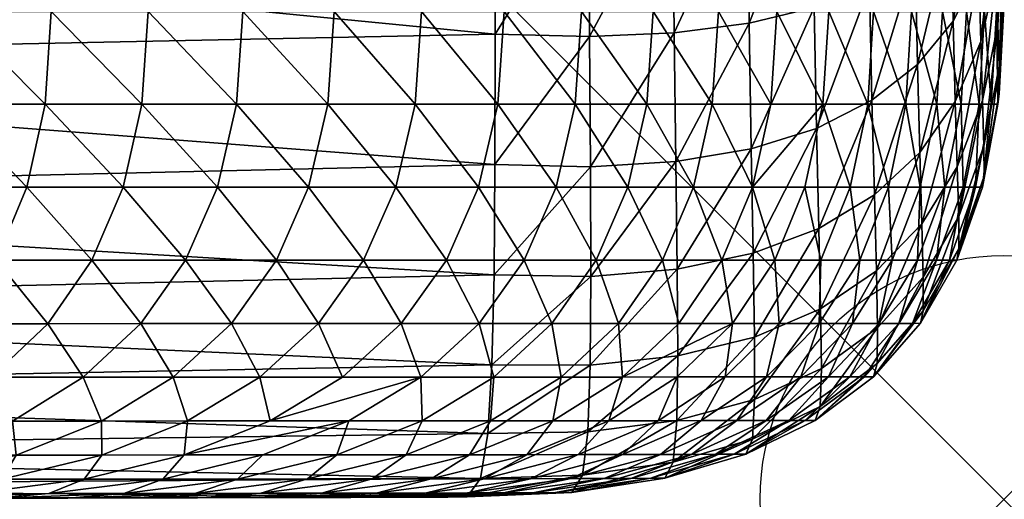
# Model space of a CAD drawing. Header units: inches. Extents: x 0 to 26.6, y -25.5 to 0.
# Tile 44 of 68: x 24.6 to 26.6, y -25.5 to -24.5. Entities that reach past the tile are written whole.
import ezdxf

# ---------------------------------------------------------------- set-up
doc = ezdxf.new("R2010")
doc.units = ezdxf.units.IN
doc.header["$LTSCALE"] = 0.03937
doc.header["$MEASUREMENT"] = 0
doc.header["$PDMODE"] = 35
doc.header["$PDSIZE"] = 1
doc.layers.add('A-FURN-3-NODE', color=7, linetype='Continuous')
doc.layers.add('A-FURN-3-ST-AR', color=152, linetype='Continuous')

msp = doc.modelspace()

# ---------------------------------------------------------------- linework, layer by layer
at = {"layer": 'A-FURN-3-NODE'}
msp.add_point((26.5727, -25.5), dxfattribs=at)

# ---------------------------------------------------------------- meshes
at = {"layer": 'A-FURN-3-ST-AR'}
mesh = msp.add_polyface(dxfattribs=at)
corners = [(22.7788, -23.9049, 19.4003), (22.7823, -24.2787, 19.2757), (25.5282, -24.2356, 19.2943), (25.5272, -23.8788, 19.4069), (26.567, -24.1601, 18.1849), (26.5543, -24.2957, 18.317), (26.5573, -24.4208, 18.1644), (26.5691, -24.2619, 18.0604), (26.5651, -24.0372, 18.2855), (26.5516, -24.1441, 18.4408), (26.518, -24.2385, 18.5807), (26.5215, -24.4156, 18.4365), (26.5632, -23.8747, 18.373), (26.549, -23.951, 18.5447), (26.5148, -24.0184, 18.6987), (26.4606, -24.0769, 18.835), (26.4644, -24.3205, 18.7049), (26.3865, -24.1264, 18.9537), (26.3907, -24.3901, 18.8136), (26.2927, -24.1669, 19.0547), (26.2971, -24.4472, 18.9068), (26.5615, -23.6544, 18.4464), (26.5468, -23.7018, 18.6277), (26.5121, -23.7436, 18.7901), (26.4575, -23.7798, 18.9335), (26.3832, -23.8105, 19.058), (26.2891, -23.8358, 19.1635), (25.7184, -23.8812, 19.3961), (25.7169, -23.4732, 19.4661), (25.8901, -23.8782, 19.3664), (25.8881, -23.4712, 19.4366), (26.0425, -23.8696, 19.3177), (26.0402, -23.4667, 19.3876), (26.1755, -23.8554, 19.2501), (26.1732, -23.4597, 19.319), (26.2868, -23.4502, 19.2309), (25.7205, -24.2397, 19.2818), (25.893, -24.2349, 19.2515), (26.0459, -24.2212, 19.2036), (26.1791, -24.1985, 19.138), (25.8965, -24.5439, 19.0929), (26.05, -24.5241, 19.0464), (26.1835, -24.4919, 18.9844), (26.5732, -24.4274, 17.6668), (26.5597, -22.9541, 18.519)]
mesh.append_faces([[corners[k] for k in face] for face in [(8, 7, 43), (44, 8, 43)]], dxfattribs={"vtx0": -1, "vtx1": -1, "vtx2": -1})
mesh.append_faces([[corners[k] for k in face] for face in [(0, 1, 2), (2, 3, 0), (4, 5, 6), (6, 7, 4), (8, 9, 5), (5, 4, 8), (9, 10, 11), (11, 5, 9), (12, 13, 9), (9, 8, 12), (13, 14, 10), (10, 9, 13), (14, 15, 16), (16, 10, 14), (15, 17, 18), (18, 16, 15), (17, 19, 20), (20, 18, 17), (21, 22, 13), (13, 12, 21), (22, 23, 14), (14, 13, 22), (23, 24, 15), (15, 14, 23), (24, 25, 17), (17, 15, 24), (25, 26, 19), (19, 17, 25), (3, 27, 28), (27, 29, 30), (29, 31, 32), (31, 33, 34), (33, 26, 35), (2, 36, 27), (27, 3, 2), (36, 37, 29), (29, 27, 36), (37, 38, 31), (31, 29, 37), (38, 39, 33), (33, 31, 38), (39, 19, 26), (26, 33, 39), (38, 37, 40), (39, 38, 41), (19, 39, 42), (21, 12, 8), (8, 4, 7)]], dxfattribs={"vtx2": -1})
mesh = msp.add_polyface(dxfattribs=at)
corners = [(26.5736, -24.4795, 17.3714), (26.5633, -24.6685, 17.3938), (26.5602, -24.6899, 17.0092), (26.5706, -24.5, 17.0073), (26.5732, -24.4274, 17.6668), (26.5627, -24.6119, 17.7134), (26.5713, -24.3519, 17.8934), (26.5602, -24.5269, 17.9678), (26.5288, -24.6824, 18.0369), (26.5316, -24.7762, 17.7581), (26.5691, -24.2619, 18.0604), (26.5573, -24.4208, 18.1644), (26.5252, -24.5616, 18.2593), (26.5543, -24.2957, 18.317), (26.5215, -24.4156, 18.4365), (26.4685, -24.52, 18.5435), (26.4728, -24.6844, 18.3453), (26.3954, -24.6087, 18.6379), (26.4001, -24.7892, 18.4222), (26.518, -24.2385, 18.5807), (26.4644, -24.3205, 18.7049), (26.3907, -24.3901, 18.8136), (26.2971, -24.4472, 18.9068), (26.302, -24.6819, 18.7197), (25.8965, -24.5439, 19.0929), (26.05, -24.5241, 19.0464), (26.0459, -24.2212, 19.2036), (26.1835, -24.4919, 18.9844), (26.1791, -24.1985, 19.138), (26.2927, -24.1669, 19.0547), (25.9, -24.8077, 18.8898), (26.0544, -24.7813, 18.8457), (26.1884, -24.7394, 18.789), (26.5469, -24.69, 16.4284), (26.5575, -24.5, 16.4266), (26.5222, -24.69, 15.8472), (26.5331, -24.5, 15.8456), (26.4852, -24.69, 15.2657), (26.4963, -24.5, 15.2641), (26.4351, -24.69, 14.6837), (26.4465, -24.5, 14.6822), (26.3713, -24.69, 14.101), (26.383, -24.5, 14.0996), (26.2935, -24.69, 13.5177), (26.3054, -24.5, 13.5164), (26.2013, -24.69, 12.9337), (26.2135, -24.5, 12.9325), (26.0949, -24.69, 12.349), (26.1073, -24.5, 12.3478), (25.9744, -24.69, 11.7635), (25.9871, -24.5, 11.7624)]
mesh.append_faces([[corners[k] for k in face] for face in [(0, 1, 2), (2, 3, 0), (4, 5, 1), (1, 0, 4), (6, 7, 5), (5, 4, 6), (7, 8, 9), (9, 5, 7), (10, 11, 7), (7, 6, 10), (11, 12, 8), (8, 7, 11), (13, 14, 12), (12, 11, 13), (14, 15, 16), (16, 12, 14), (15, 17, 18), (19, 20, 15), (15, 14, 19), (20, 21, 17), (17, 15, 20), (21, 22, 23), (23, 17, 21), (24, 25, 26), (25, 27, 28), (27, 22, 29), (25, 24, 30), (27, 25, 31), (32, 23, 22), (22, 27, 32), (10, 6, 4), (4, 0, 3), (2, 33, 34), (34, 3, 2), (33, 35, 36), (36, 34, 33), (35, 37, 38), (38, 36, 35), (37, 39, 40), (40, 38, 37), (39, 41, 42), (42, 40, 39), (41, 43, 44), (44, 42, 41), (43, 45, 46), (46, 44, 43), (45, 47, 48), (48, 46, 45), (47, 49, 50), (50, 48, 47)]], dxfattribs={"vtx2": -1})
mesh = msp.add_polyface(dxfattribs=at)
corners = [(22.7823, -24.2787, 19.2757), (22.7872, -24.6027, 19.1012), (25.529, -24.5461, 19.1391), (25.5282, -24.2356, 19.2943), (25.5289, -24.8135, 18.9403), (22.8047, -24.5, 4.9621), (23.0098, -24.5, 4.9588), (23.0077, -24.685, 4.9721), (22.807, -24.69, 4.972), (23.1999, -24.5, 4.9758), (23.195, -24.6779, 4.9904), (23.3755, -24.5, 5.0139), (23.3695, -24.6689, 5.0276), (23.537, -24.5, 5.0733), (23.5313, -24.6578, 5.084), (23.6847, -24.5, 5.1544), (23.6807, -24.6448, 5.1598), (24.214, -24.5, 5.8831), (24.2023, -24.69, 5.8838), (24.124, -24.685, 5.7004), (24.1374, -24.5, 5.6946), (24.0322, -24.6779, 5.5362), (24.0456, -24.5, 5.5274), (23.9274, -24.6689, 5.3913), (23.9392, -24.5, 5.3815), (23.8102, -24.6578, 5.2658), (23.8188, -24.5, 5.2571), (25.8533, -24.5, 11.1763), (25.9871, -24.5, 11.7624), (25.9744, -24.69, 11.7635), (25.8405, -24.69, 11.1772), (25.7229, -24.5512, 19.1238), (25.7205, -24.2397, 19.2818), (25.8965, -24.5439, 19.0929), (25.893, -24.2349, 19.2515), (25.7249, -24.8184, 18.9213), (24.4168, -24.5, 6.4709), (24.4047, -24.69, 6.4716), (24.6187, -24.5, 7.0593), (24.6061, -24.69, 7.06), (24.8175, -24.5, 7.648), (24.8047, -24.69, 7.6487), (25.0116, -24.5, 8.2368), (24.9986, -24.69, 8.2375), (25.199, -24.5, 8.8255), (25.1859, -24.69, 8.8262), (25.3783, -24.5, 9.4139), (25.3652, -24.69, 9.4147), (25.5479, -24.5, 10.0019), (25.5348, -24.69, 10.0028), (25.7067, -24.5, 10.5894), (25.6936, -24.69, 10.5903)]
mesh.append_faces([[corners[k] for k in face] for face in [(0, 1, 2), (2, 3, 0), (4, 2, 1), (5, 6, 7), (7, 8, 5), (6, 9, 10), (10, 7, 6), (9, 11, 12), (12, 10, 9), (11, 13, 14), (14, 12, 11), (13, 15, 16), (16, 14, 13), (17, 18, 19), (19, 20, 17), (20, 19, 21), (21, 22, 20), (22, 21, 23), (23, 24, 22), (24, 23, 25), (25, 26, 24), (26, 25, 16), (16, 15, 26), (27, 28, 29), (29, 30, 27), (2, 31, 32), (32, 3, 2), (31, 33, 34), (34, 32, 31), (31, 2, 4), (33, 31, 35), (17, 36, 37), (37, 18, 17), (36, 38, 39), (39, 37, 36), (38, 40, 41), (41, 39, 38), (40, 42, 43), (43, 41, 40), (42, 44, 45), (45, 43, 42), (44, 46, 47), (47, 45, 44), (46, 48, 49), (49, 47, 46), (48, 50, 51), (51, 49, 48), (50, 27, 30), (30, 51, 50)]], dxfattribs={"vtx2": -1})
mesh = msp.add_polyface(dxfattribs=at)
corners = [(25.8405, -24.69, 11.1772), (25.9744, -24.69, 11.7635), (25.9363, -24.8599, 11.7666), (25.8017, -24.8599, 11.1802), (25.8723, -25.0098, 11.7719), (25.7368, -25.0098, 11.185), (25.782, -25.1396, 11.7793), (25.5289, -24.8135, 18.9403), (25.7249, -24.8184, 18.9213), (25.7229, -24.5512, 19.1238), (25.9, -24.8077, 18.8898), (25.8965, -24.5439, 19.0929), (26.0544, -24.7813, 18.8457), (26.05, -24.5241, 19.0464), (26.1884, -24.7394, 18.789), (26.1835, -24.4919, 18.9844), (26.1931, -24.9448, 18.549), (26.0584, -24.9956, 18.5989), (26.0612, -25.1674, 18.3022), (26.1969, -25.1094, 18.2598), (26.3112, -25.0319, 18.2121), (26.307, -24.876, 18.4901), (25.5273, -25.0397, 18.6946), (25.7258, -25.043, 18.6717), (25.9027, -25.0283, 18.6398), (26.302, -24.6819, 18.7197), (25.5348, -24.69, 10.0028), (25.6936, -24.69, 10.5903), (25.6545, -24.8599, 10.593), (26.3362, -24.8599, 14.1052), (26.2575, -24.8599, 13.5216), (26.2935, -24.69, 13.5177), (26.1645, -24.8599, 12.9373), (26.2013, -24.69, 12.9337), (26.0574, -24.8599, 12.3523), (26.0949, -24.69, 12.349), (25.5889, -25.0098, 10.5976), (26.3433, -25.0096, 14.6955), (26.2773, -25.0097, 14.1121), (26.1972, -25.0097, 13.5281), (26.1029, -25.0097, 12.9434), (25.9945, -25.0097, 12.358), (25.6453, -25.1396, 11.192), (26.2621, -25.1394, 14.7059), (26.1941, -25.1394, 14.1219), (26.112, -25.1395, 13.5373), (26.0158, -25.1395, 12.9519), (25.9057, -25.1395, 12.3659)]
mesh.append_faces([[corners[k] for k in face] for face in [(0, 1, 2), (2, 3, 0), (3, 2, 4), (4, 5, 3), (5, 4, 6), (7, 8, 9), (8, 10, 11), (10, 12, 13), (12, 14, 15), (16, 17, 18), (19, 20, 21), (21, 16, 19), (22, 23, 8), (8, 7, 22), (23, 24, 10), (10, 8, 23), (24, 17, 12), (12, 10, 24), (17, 16, 14), (14, 12, 17), (16, 21, 25), (25, 14, 16), (26, 27, 28), (27, 0, 3), (3, 28, 27), (29, 30, 31), (30, 32, 33), (33, 31, 30), (34, 35, 33), (33, 32, 34), (34, 2, 1), (1, 35, 34), (28, 3, 5), (5, 36, 28), (37, 38, 29), (38, 39, 30), (30, 29, 38), (39, 40, 32), (32, 30, 39), (40, 41, 34), (34, 32, 40), (41, 4, 2), (2, 34, 41), (36, 5, 42), (38, 37, 43), (39, 38, 44), (40, 39, 45), (41, 40, 46), (4, 41, 47)]], dxfattribs={"vtx2": -1})
mesh = msp.add_polyface(dxfattribs=at)
corners = [(26.5633, -24.6685, 17.3938), (26.5323, -24.8372, 17.417), (26.5287, -24.8598, 17.0148), (26.5602, -24.6899, 17.0092), (26.4805, -24.9857, 17.4412), (26.4759, -25.0096, 17.0241), (26.4015, -25.1392, 17.0371), (26.5627, -24.6119, 17.7134), (26.5316, -24.7762, 17.7581), (26.48, -24.9204, 17.8008), (26.4074, -25.0444, 17.8415), (26.4074, -25.1138, 17.4663), (26.5288, -24.6824, 18.0369), (26.4769, -24.8184, 18.1006), (26.4045, -24.9349, 18.159), (26.3112, -25.0319, 18.2121), (26.3137, -25.1482, 17.8803), (26.5252, -24.5616, 18.2593), (26.4728, -24.6844, 18.3453), (26.4001, -24.7892, 18.4222), (26.307, -24.876, 18.4901), (26.4685, -24.52, 18.5435), (26.3954, -24.6087, 18.6379), (26.302, -24.6819, 18.7197), (26.5148, -24.8598, 16.4337), (26.5469, -24.69, 16.4284), (26.4895, -24.8598, 15.8523), (26.5222, -24.69, 15.8472), (26.4518, -24.8598, 15.2704), (26.4852, -24.69, 15.2657), (26.4008, -24.8598, 14.6881), (26.4351, -24.69, 14.6837), (26.3362, -24.8599, 14.1052), (26.3713, -24.69, 14.101), (26.2935, -24.69, 13.5177), (26.4611, -25.0096, 16.4425), (26.4346, -25.0096, 15.8606), (26.3956, -25.0096, 15.2783), (26.3433, -25.0096, 14.6955), (26.3853, -25.1393, 16.4549), (26.3571, -25.1393, 15.8723), (26.3163, -25.1393, 15.2894)]
mesh.append_faces([[corners[k] for k in face] for face in [(0, 1, 2), (2, 3, 0), (1, 4, 5), (5, 2, 1), (6, 5, 4), (7, 8, 1), (1, 0, 7), (8, 9, 4), (4, 1, 8), (9, 10, 11), (11, 4, 9), (12, 13, 9), (9, 8, 12), (13, 14, 10), (10, 9, 13), (14, 15, 16), (16, 10, 14), (17, 18, 13), (13, 12, 17), (18, 19, 14), (14, 13, 18), (19, 20, 15), (15, 14, 19), (19, 18, 21), (22, 23, 20), (20, 19, 22), (2, 24, 25), (25, 3, 2), (24, 26, 27), (27, 25, 24), (26, 28, 29), (29, 27, 26), (28, 30, 31), (31, 29, 28), (30, 32, 33), (33, 31, 30), (34, 33, 32), (5, 35, 24), (24, 2, 5), (35, 36, 26), (26, 24, 35), (36, 37, 28), (28, 26, 36), (37, 38, 30), (30, 28, 37), (32, 30, 38), (35, 5, 6), (36, 35, 39), (37, 36, 40), (38, 37, 41)]], dxfattribs={"vtx2": -1})
mesh = msp.add_polyface(dxfattribs=at)
corners = [(22.7872, -24.6027, 19.1012), (22.7935, -24.8769, 18.8769), (25.5289, -24.8135, 18.9403), (22.801, -25.1012, 18.6027), (25.5273, -25.0397, 18.6946), (22.807, -24.69, 4.972), (23.0077, -24.685, 4.9721), (23.0077, -24.8519, 5.0035), (22.8137, -24.86, 5.0019), (23.195, -24.6779, 4.9904), (23.19, -24.8399, 5.0213), (23.3695, -24.6689, 5.0276), (23.3607, -24.8238, 5.0558), (23.5313, -24.6578, 5.084), (23.5202, -24.8037, 5.1073), (23.6807, -24.6448, 5.1598), (23.6687, -24.7797, 5.176), (23.01, -25.001, 5.0531), (22.825, -25.01, 5.0517), (23.1846, -24.9859, 5.0685), (23.3491, -24.9649, 5.0985), (23.5037, -24.9378, 5.1433), (23.6485, -24.9048, 5.2031), (23.0144, -25.132, 5.1208), (23.1789, -25.116, 5.132), (23.3346, -25.092, 5.1557), (23.4816, -25.06, 5.1919), (23.6201, -25.02, 5.2409), (23.8894, -25.116, 5.5943), (23.9543, -24.9859, 5.5697), (24.0365, -25.001, 5.7221), (24.0322, -24.6779, 5.5362), (24.0018, -24.8399, 5.5503), (23.9017, -24.8238, 5.4082), (23.9274, -24.6689, 5.3913), (23.8619, -24.9649, 5.4323), (23.8079, -25.092, 5.4635), (23.7906, -24.8037, 5.2835), (23.8102, -24.6578, 5.2658), (23.7599, -24.9378, 5.3101), (23.7181, -25.06, 5.3457), (22.8192, -25.14, 5.1228), (22.8164, -25.01, 5.0523)]
mesh.append_faces([[corners[k] for k in face] for face in [(0, 1, 2), (1, 3, 4), (5, 6, 7), (7, 8, 5), (6, 9, 10), (10, 7, 6), (9, 11, 12), (12, 10, 9), (11, 13, 14), (14, 12, 11), (13, 15, 16), (16, 14, 13), (8, 7, 17), (17, 18, 8), (7, 10, 19), (19, 17, 7), (10, 12, 20), (20, 19, 10), (12, 14, 21), (21, 20, 12), (14, 16, 22), (22, 21, 14), (18, 17, 23), (17, 19, 24), (19, 20, 25), (20, 21, 26), (26, 25, 20), (21, 22, 27), (27, 26, 21), (28, 29, 30), (31, 32, 33), (33, 34, 31), (32, 29, 35), (35, 33, 32), (29, 28, 36), (36, 35, 29), (34, 33, 37), (37, 38, 34), (33, 35, 39), (39, 37, 33), (35, 36, 40), (40, 39, 35), (38, 37, 16), (16, 15, 38), (37, 39, 22), (22, 16, 37), (39, 40, 27), (27, 22, 39), (41, 42, 18)]], dxfattribs={"vtx2": -1})
mesh = msp.add_polyface(dxfattribs=at)
corners = [(25.5273, -25.0397, 18.6946), (25.5289, -24.8135, 18.9403), (22.7935, -24.8769, 18.8769), (24.2023, -24.69, 5.8838), (24.167, -24.86, 5.8858), (24.0904, -24.8519, 5.7096), (24.124, -24.685, 5.7004), (24.1082, -25.01, 5.8894), (24.0365, -25.001, 5.7221), (23.9621, -25.132, 5.738), (24.0018, -24.8399, 5.5503), (24.0322, -24.6779, 5.5362), (23.9543, -24.9859, 5.5697), (24.4047, -24.69, 6.4716), (24.3682, -24.86, 6.4737), (24.6061, -24.69, 7.06), (24.5686, -24.86, 7.0621), (24.8047, -24.69, 7.6487), (24.7663, -24.86, 7.6508), (24.9986, -24.69, 8.2375), (24.9596, -24.86, 8.2397), (25.1859, -24.69, 8.8262), (25.1466, -24.8599, 8.8285), (25.3652, -24.69, 9.4147), (25.3257, -24.8599, 9.4171), (25.5348, -24.69, 10.0028), (25.4954, -24.8599, 10.0053), (25.6545, -24.8599, 10.593), (24.3072, -25.01, 6.4772), (24.5058, -25.01, 7.0656), (24.7022, -25.0099, 7.6544), (24.8944, -25.0099, 8.2434), (25.0808, -25.0099, 8.8323), (25.2596, -25.0099, 9.4211), (25.4295, -25.0098, 10.0096), (25.5889, -25.0098, 10.5976), (24.2216, -25.14, 6.4822), (24.4177, -25.1399, 7.0706), (24.612, -25.1399, 7.6595), (24.8028, -25.1398, 8.2486), (24.9883, -25.1398, 8.8378), (25.1667, -25.1397, 9.4269), (25.3366, -25.1397, 10.0157), (25.4965, -25.1397, 10.6041)]
mesh.append_faces([[corners[k] for k in face] for face in [(0, 1, 2), (3, 4, 5), (5, 6, 3), (4, 7, 8), (8, 5, 4), (9, 8, 7), (6, 5, 10), (10, 11, 6), (5, 8, 12), (12, 10, 5), (3, 13, 14), (14, 4, 3), (13, 15, 16), (16, 14, 13), (15, 17, 18), (18, 16, 15), (17, 19, 20), (20, 18, 17), (19, 21, 22), (22, 20, 19), (21, 23, 24), (24, 22, 21), (23, 25, 26), (26, 24, 23), (27, 26, 25), (4, 14, 28), (28, 7, 4), (14, 16, 29), (29, 28, 14), (16, 18, 30), (30, 29, 16), (18, 20, 31), (31, 30, 18), (20, 22, 32), (32, 31, 20), (22, 24, 33), (33, 32, 22), (24, 26, 34), (34, 33, 24), (26, 27, 35), (35, 34, 26), (7, 28, 36), (28, 29, 37), (29, 30, 38), (30, 31, 39), (31, 32, 40), (32, 33, 41), (33, 34, 42), (34, 35, 43)]], dxfattribs={"vtx2": -1})
mesh = msp.add_polyface(dxfattribs=at)
corners = [(26.4805, -24.9857, 17.4412), (26.4074, -25.1138, 17.4663), (26.4015, -25.1392, 17.0371), (26.3128, -25.2218, 17.4922), (26.305, -25.2488, 17.0538), (26.4074, -25.0444, 17.8415), (26.3137, -25.1482, 17.8803), (26.0434, -25.4076, 17.0985), (26.1859, -25.3382, 17.0743), (26.196, -25.3094, 17.5191), (26.0568, -25.3768, 17.5469), (26.1984, -25.2318, 17.9172), (26.0612, -25.2953, 17.9521), (26.1969, -25.1094, 18.2598), (26.0612, -25.1674, 18.3022), (26.3112, -25.0319, 18.2121), (26.1931, -24.9448, 18.549), (26.0192, -25.4077, 16.5133), (26.165, -25.3383, 16.4902), (26.1317, -25.3384, 15.9059), (26.0853, -25.3385, 15.3211), (25.9822, -25.4078, 15.9277), (26.2868, -25.2488, 16.4708), (26.2564, -25.2489, 15.8874), (26.2131, -25.249, 15.3036), (26.0253, -25.3386, 14.7358), (26.1563, -25.249, 14.7193), (26.0857, -25.2491, 14.1345), (26.3853, -25.1393, 16.4549), (26.4611, -25.0096, 16.4425), (26.3571, -25.1393, 15.8723), (26.4346, -25.0096, 15.8606), (26.3163, -25.1393, 15.2894), (26.3956, -25.0096, 15.2783), (26.2621, -25.1394, 14.7059), (26.3433, -25.0096, 14.6955), (26.1941, -25.1394, 14.1219), (26.2773, -25.0097, 14.1121), (26.112, -25.1395, 13.5373), (26.1972, -25.0097, 13.5281), (26.0158, -25.1395, 12.9519), (26.1029, -25.0097, 12.9434), (26.0011, -25.2492, 13.5491)]
mesh.append_faces([[corners[k] for k in face] for face in [(0, 1, 2), (1, 3, 4), (4, 2, 1), (5, 6, 3), (3, 1, 5), (7, 8, 9), (9, 10, 7), (8, 4, 3), (3, 9, 8), (10, 9, 11), (11, 12, 10), (9, 3, 6), (6, 11, 9), (12, 11, 13), (13, 14, 12), (11, 6, 15), (15, 13, 11), (14, 13, 16), (7, 17, 18), (18, 8, 7), (19, 18, 17), (20, 19, 21), (8, 18, 22), (22, 4, 8), (18, 19, 23), (23, 22, 18), (19, 20, 24), (24, 23, 19), (20, 25, 26), (26, 24, 20), (27, 26, 25), (2, 28, 29), (28, 30, 31), (30, 32, 33), (32, 34, 35), (34, 36, 37), (36, 38, 39), (38, 40, 41), (4, 22, 28), (28, 2, 4), (22, 23, 30), (30, 28, 22), (23, 24, 32), (32, 30, 23), (24, 26, 34), (34, 32, 24), (26, 27, 36), (36, 34, 26), (27, 42, 38), (38, 36, 27)]], dxfattribs={"vtx2": -1})
mesh = msp.add_polyface(dxfattribs=at)
corners = [(25.6867, -25.486, 17.1581), (25.8772, -25.4569, 17.1264), (25.8945, -25.424, 17.5755), (25.7087, -25.4508, 17.6051), (26.0434, -25.4076, 17.0985), (26.0568, -25.3768, 17.5469), (25.9016, -25.3386, 17.985), (25.7194, -25.3618, 18.016), (26.0612, -25.2953, 17.9521), (25.9038, -25.2059, 18.3393), (25.7244, -25.2249, 18.371), (26.0612, -25.1674, 18.3022), (25.9027, -25.0283, 18.6398), (25.7258, -25.043, 18.6717), (26.0584, -24.9956, 18.5989), (25.8488, -25.457, 16.5399), (25.8073, -25.4572, 15.953), (25.6531, -25.4862, 16.5701), (26.0192, -25.4077, 16.5133), (25.9822, -25.4078, 15.9277), (25.7526, -25.4574, 15.3657), (25.932, -25.408, 15.3417), (25.6842, -25.4575, 14.7779), (25.8682, -25.4081, 14.7553), (25.7906, -25.4082, 14.1684), (26.1317, -25.3384, 15.9059), (26.0853, -25.3385, 15.3211), (26.0253, -25.3386, 14.7358), (25.9515, -25.3387, 14.15), (25.6993, -25.4084, 13.5809), (25.8638, -25.3388, 13.5636), (25.7624, -25.3389, 12.9766), (26.0857, -25.2491, 14.1345), (26.0011, -25.2492, 13.5491), (25.9026, -25.2492, 12.963), (25.7902, -25.2493, 12.3763), (26.0158, -25.1395, 12.9519), (25.9057, -25.1395, 12.3659), (25.9945, -25.0097, 12.358), (25.782, -25.1396, 11.7793), (25.8723, -25.0098, 11.7719), (26.112, -25.1395, 13.5373)]
mesh.append_faces([[corners[k] for k in face] for face in [(0, 1, 2), (2, 3, 0), (1, 4, 5), (5, 2, 1), (3, 2, 6), (6, 7, 3), (2, 5, 8), (8, 6, 2), (7, 6, 9), (9, 10, 7), (6, 8, 11), (11, 9, 6), (10, 9, 12), (12, 13, 10), (9, 11, 14), (14, 12, 9), (15, 1, 0), (16, 15, 17), (1, 15, 18), (18, 4, 1), (15, 16, 19), (19, 18, 15), (16, 20, 21), (21, 19, 16), (20, 22, 23), (23, 21, 20), (24, 23, 22), (18, 19, 25), (19, 21, 26), (21, 23, 27), (27, 26, 21), (23, 24, 28), (28, 27, 23), (24, 29, 30), (30, 28, 24), (31, 30, 29), (27, 28, 32), (28, 30, 33), (33, 32, 28), (30, 31, 34), (34, 33, 30), (35, 34, 31), (36, 37, 38), (37, 39, 40), (33, 34, 36), (36, 41, 33), (35, 37, 36), (36, 34, 35), (39, 37, 35)]], dxfattribs={"vtx2": -1})
mesh = msp.add_polyface(dxfattribs=at)
corners = [(25.4717, -25.4951, 17.1936), (25.4991, -25.4574, 17.6356), (22.8306, -25.4751, 17.4811), (25.5141, -25.3648, 18.045), (22.8197, -25.4003, 17.9048), (25.5228, -25.2244, 18.3975), (22.8098, -25.2757, 18.2787), (25.5273, -25.0397, 18.6946), (22.801, -25.1012, 18.6027), (24.6526, -25.4974, 11.8731), (24.506, -25.4977, 11.2804), (24.7678, -25.4881, 11.2597), (24.913, -25.4879, 11.8512), (25.4319, -25.4953, 16.6038), (22.8423, -25.5, 17.0074), (25.379, -25.4956, 16.0137), (22.856, -25.5, 16.4279), (25.3127, -25.4959, 15.4233), (22.8688, -25.5, 15.8483), (25.2331, -25.4961, 14.8325), (22.8806, -25.5, 15.2686), (25.1406, -25.4964, 14.2413), (22.8913, -25.5, 14.6888), (25.0355, -25.4966, 13.6497), (22.9009, -25.5, 14.1089), (24.7906, -25.4972, 12.4655), (24.453, -25.4885, 10.0764), (24.614, -25.4883, 10.6681), (24.3519, -25.4979, 10.6878), (24.1918, -25.4982, 10.0951), (24.345, -25.4592, 8.8782), (24.5183, -25.459, 9.469), (24.2864, -25.4887, 9.4848), (24.6864, -25.4588, 10.0599), (24.8478, -25.4587, 10.6508), (25.0008, -25.4585, 11.2415), (24.3672, -25.4095, 8.275), (24.5471, -25.4094, 8.8651), (24.7224, -25.4092, 9.4554), (24.8915, -25.4091, 10.0456), (24.3532, -25.3397, 7.6748), (24.5394, -25.3396, 8.2643), (24.7217, -25.3395, 8.8541), (24.8984, -25.3394, 9.4439), (24.3041, -25.2499, 7.0773), (24.4958, -25.2498, 7.6663), (24.6846, -25.2497, 8.2556), (24.8687, -25.2497, 8.845), (24.4177, -25.1399, 7.0706), (24.2216, -25.14, 6.4822), (24.3072, -25.01, 6.4772), (24.612, -25.1399, 7.6595), (24.5058, -25.01, 7.0656), (24.8028, -25.1398, 8.2486), (24.7022, -25.0099, 7.6544)]
mesh.append_faces([[corners[k] for k in face] for face in [(0, 1, 2), (1, 3, 4), (3, 5, 6), (5, 7, 8), (9, 10, 11), (11, 12, 9), (13, 0, 14), (15, 13, 16), (17, 15, 18), (19, 17, 20), (21, 19, 22), (23, 21, 24), (25, 9, 12), (26, 27, 28), (28, 29, 26), (27, 11, 10), (10, 28, 27), (30, 31, 32), (31, 33, 26), (26, 32, 31), (33, 34, 27), (27, 26, 33), (34, 35, 11), (11, 27, 34), (36, 37, 30), (37, 38, 31), (31, 30, 37), (38, 39, 33), (33, 31, 38), (34, 33, 39), (40, 41, 36), (41, 42, 37), (37, 36, 41), (42, 43, 38), (38, 37, 42), (39, 38, 43), (44, 45, 40), (45, 46, 41), (41, 40, 45), (46, 47, 42), (42, 41, 46), (43, 42, 47), (48, 49, 50), (51, 48, 52), (53, 51, 54), (48, 51, 45), (45, 44, 48), (51, 53, 46), (46, 45, 51), (47, 46, 53)]], dxfattribs={"vtx2": -1})
mesh = msp.add_polyface(dxfattribs=at)
corners = [(22.8306, -25.4751, 17.4811), (22.8423, -25.5, 17.0074), (25.4717, -25.4951, 17.1936), (22.8197, -25.4003, 17.9048), (25.4991, -25.4574, 17.6356), (22.8098, -25.2757, 18.2787), (25.5141, -25.3648, 18.045), (22.801, -25.1012, 18.6027), (25.5228, -25.2244, 18.3975), (23.4816, -25.06, 5.1919), (23.6201, -25.02, 5.2409), (23.5832, -25.1255, 5.2895), (23.4538, -25.1704, 5.2531), (23.5763, -25.3971, 5.7522), (23.6363, -25.41, 5.9198), (23.4594, -25.46, 5.9317), (23.7318, -25.3301, 5.753), (23.7898, -25.34, 5.9096), (23.5142, -25.3701, 5.5992), (23.6689, -25.3081, 5.609), (23.4502, -25.3292, 5.4607), (23.6015, -25.2742, 5.4777), (23.5298, -25.2283, 5.359), (23.8672, -25.2451, 5.7573), (23.807, -25.2302, 5.6242), (23.7394, -25.2053, 5.5018), (23.6648, -25.1704, 5.3903), (23.8079, -25.092, 5.4635), (23.7181, -25.06, 5.3457), (22.856, -25.5, 16.4279), (25.4319, -25.4953, 16.6038), (22.8688, -25.5, 15.8483), (25.379, -25.4956, 16.0137), (22.8806, -25.5, 15.2686), (25.3127, -25.4959, 15.4233), (22.8913, -25.5, 14.6888), (25.2331, -25.4961, 14.8325), (22.9009, -25.5, 14.1089), (25.1406, -25.4964, 14.2413), (22.9091, -25.5, 13.5289), (25.0355, -25.4966, 13.6497), (22.9159, -25.5, 12.9487), (24.9185, -25.4969, 13.0578), (22.9213, -25.5, 12.3683), (24.7906, -25.4972, 12.4655), (22.925, -25.5, 11.7877), (24.6526, -25.4974, 11.8731), (23.86, -25.4987, 8.9106), (24.0273, -25.4984, 9.5027), (22.9216, -25.5, 9.4634), (24.1918, -25.4982, 10.0951), (22.9254, -25.5, 10.0448), (23.5959, -25.4896, 7.1221), (23.7687, -25.4894, 7.7119), (23.5236, -25.4992, 7.728), (23.9425, -25.4892, 8.3024), (23.6916, -25.499, 8.319), (23.6333, -25.4598, 6.5194), (23.4258, -25.4898, 6.5332), (23.8105, -25.4597, 7.1081), (23.8171, -25.4099, 6.5075)]
mesh.append_faces([[corners[k] for k in face] for face in [(0, 1, 2), (3, 0, 4), (5, 3, 6), (7, 5, 8), (9, 10, 11), (11, 12, 9), (13, 14, 15), (14, 13, 16), (16, 17, 14), (13, 18, 19), (19, 16, 13), (18, 20, 21), (21, 19, 18), (22, 21, 20), (17, 16, 23), (16, 19, 24), (24, 23, 16), (19, 21, 25), (25, 24, 19), (21, 22, 26), (26, 25, 21), (22, 12, 11), (11, 26, 22), (27, 25, 26), (26, 28, 27), (28, 26, 11), (11, 10, 28), (1, 29, 30), (29, 31, 32), (31, 33, 34), (33, 35, 36), (35, 37, 38), (37, 39, 40), (39, 41, 42), (41, 43, 44), (43, 45, 46), (47, 48, 49), (48, 50, 51), (52, 53, 54), (53, 55, 56), (56, 54, 53), (15, 57, 58), (57, 59, 52), (52, 58, 57), (53, 52, 59), (14, 60, 57), (57, 15, 14), (59, 57, 60), (60, 14, 17)]], dxfattribs={"vtx2": -1})
mesh = msp.add_polyface(dxfattribs=at)
corners = [(24.506, -25.4977, 11.2804), (24.6526, -25.4974, 11.8731), (22.925, -25.5, 11.7877), (23.8672, -25.2451, 5.7573), (23.9197, -25.25, 5.9012), (23.7898, -25.34, 5.9096), (24.1082, -25.01, 5.8894), (24.0258, -25.14, 5.8945), (23.9621, -25.132, 5.738), (24.0365, -25.001, 5.7221), (23.8894, -25.116, 5.5943), (23.807, -25.2302, 5.6242), (23.7394, -25.2053, 5.5018), (23.8079, -25.092, 5.4635), (24.9185, -25.4969, 13.0578), (25.0355, -25.4966, 13.6497), (22.9091, -25.5, 13.5289), (24.7906, -25.4972, 12.4655), (22.9159, -25.5, 12.9487), (22.9213, -25.5, 12.3683), (24.1918, -25.4982, 10.0951), (24.3519, -25.4979, 10.6878), (22.9272, -25.5, 10.626), (22.927, -25.5, 11.207), (23.9425, -25.4892, 8.3024), (24.1156, -25.489, 8.8934), (23.86, -25.4987, 8.9106), (23.6916, -25.499, 8.319), (24.2864, -25.4887, 9.4848), (24.0273, -25.4984, 9.5027), (24.453, -25.4885, 10.0764), (23.8105, -25.4597, 7.1081), (23.9893, -25.4595, 7.6976), (23.7687, -25.4894, 7.7119), (24.1681, -25.4593, 8.2877), (24.345, -25.4592, 8.8782), (23.8171, -25.4099, 6.5075), (24.0004, -25.4097, 7.096), (24.1843, -25.4096, 7.6852), (24.3672, -25.4095, 8.275), (23.9766, -25.3399, 6.4973), (24.165, -25.3398, 7.0857), (24.3532, -25.3397, 7.6748), (24.1115, -25.2499, 6.4889), (24.3041, -25.2499, 7.0773), (24.2216, -25.14, 6.4822), (24.4177, -25.1399, 7.0706)]
mesh.append_faces([[corners[k] for k in face] for face in [(0, 1, 2), (3, 4, 5), (6, 7, 8), (7, 4, 3), (3, 8, 7), (9, 8, 10), (8, 3, 11), (11, 10, 8), (10, 11, 12), (12, 13, 10), (14, 15, 16), (17, 14, 18), (1, 17, 19), (20, 21, 22), (21, 0, 23), (24, 25, 26), (26, 27, 24), (25, 28, 29), (29, 26, 25), (28, 30, 20), (20, 29, 28), (31, 32, 33), (32, 34, 24), (24, 33, 32), (34, 35, 25), (25, 24, 34), (28, 25, 35), (36, 37, 31), (37, 38, 32), (32, 31, 37), (38, 39, 34), (34, 32, 38), (35, 34, 39), (5, 40, 36), (40, 41, 37), (37, 36, 40), (41, 42, 38), (38, 37, 41), (39, 38, 42), (4, 43, 40), (40, 5, 4), (43, 44, 41), (41, 40, 43), (42, 41, 44), (45, 7, 6), (7, 45, 43), (43, 4, 7), (45, 46, 44), (44, 43, 45)]], dxfattribs={"vtx2": -1})
mesh = msp.add_polyface(dxfattribs=at)
corners = [(24.913, -25.4879, 11.8512), (24.7678, -25.4881, 11.2597), (25.0008, -25.4585, 11.2415), (25.1443, -25.4583, 11.832), (25.2048, -25.4089, 11.2257), (25.3465, -25.4087, 11.8152), (25.3799, -25.3392, 11.2122), (25.3127, -25.4959, 15.4233), (25.2331, -25.4961, 14.8325), (25.4726, -25.4869, 14.8036), (25.1406, -25.4964, 14.2413), (25.3856, -25.4871, 14.214), (25.0355, -25.4966, 13.6497), (25.2855, -25.4873, 13.6239), (24.9185, -25.4969, 13.0578), (25.1728, -25.4875, 13.0334), (24.7906, -25.4972, 12.4655), (25.0484, -25.4877, 12.4425), (25.5067, -25.4579, 13.601), (25.3981, -25.458, 13.0118), (25.277, -25.4582, 12.4221), (25.4766, -25.4086, 12.4043), (24.8915, -25.4091, 10.0456), (25.0527, -25.409, 10.6358), (24.8478, -25.4587, 10.6508), (24.8984, -25.3394, 9.4439), (25.068, -25.3393, 10.0336), (25.2289, -25.3393, 10.6231), (24.8687, -25.2497, 8.845), (25.0464, -25.2496, 9.4344), (25.2162, -25.2495, 10.0236), (25.3767, -25.2495, 10.6125), (24.9883, -25.1398, 8.8378), (24.8028, -25.1398, 8.2486), (24.8944, -25.0099, 8.2434), (25.1667, -25.1397, 9.4269), (25.0808, -25.0099, 8.8323), (25.3366, -25.1397, 10.0157), (25.2596, -25.0099, 9.4211), (25.4965, -25.1397, 10.6041)]
mesh.append_faces([[corners[k] for k in face] for face in [(0, 1, 2), (2, 3, 0), (3, 2, 4), (4, 5, 3), (5, 4, 6), (7, 8, 9), (8, 10, 11), (11, 9, 8), (10, 12, 13), (13, 11, 10), (12, 14, 15), (15, 13, 12), (14, 16, 17), (17, 15, 14), (0, 17, 16), (11, 13, 18), (13, 15, 19), (19, 18, 13), (15, 17, 20), (20, 19, 15), (17, 0, 3), (3, 20, 17), (19, 20, 21), (20, 3, 5), (5, 21, 20), (22, 23, 24), (23, 4, 2), (2, 24, 23), (25, 26, 22), (27, 23, 22), (22, 26, 27), (27, 6, 4), (4, 23, 27), (28, 29, 25), (29, 30, 26), (26, 25, 29), (31, 27, 26), (26, 30, 31), (6, 27, 31), (32, 33, 34), (35, 32, 36), (37, 35, 38), (33, 32, 28), (32, 35, 29), (29, 28, 32), (35, 37, 30), (30, 29, 35), (37, 39, 31), (31, 30, 37)]], dxfattribs={"vtx2": -1})
mesh = msp.add_polyface(dxfattribs=at)
corners = [(25.3799, -25.3392, 11.2122), (25.5197, -25.3391, 11.8009), (25.3465, -25.4087, 11.8152), (25.5265, -25.2494, 11.201), (25.6647, -25.2494, 11.7889), (25.782, -25.1396, 11.7793), (25.6453, -25.1396, 11.192), (25.7368, -25.0098, 11.185), (25.4717, -25.4951, 17.1936), (25.6867, -25.486, 17.1581), (25.7087, -25.4508, 17.6051), (25.4991, -25.4574, 17.6356), (25.7194, -25.3618, 18.016), (25.5141, -25.3648, 18.045), (25.7244, -25.2249, 18.371), (25.5228, -25.2244, 18.3975), (25.7258, -25.043, 18.6717), (25.5273, -25.0397, 18.6946), (25.4319, -25.4953, 16.6038), (25.6531, -25.4862, 16.5701), (25.379, -25.4956, 16.0137), (25.6064, -25.4864, 15.9816), (25.3127, -25.4959, 15.4233), (25.5463, -25.4867, 15.3929), (25.4726, -25.4869, 14.8036), (25.8488, -25.457, 16.5399), (25.8073, -25.4572, 15.953), (25.7526, -25.4574, 15.3657), (25.6842, -25.4575, 14.7779), (25.3856, -25.4871, 14.214), (25.6021, -25.4577, 14.1897), (25.5067, -25.4579, 13.601), (25.7906, -25.4082, 14.1684), (25.6993, -25.4084, 13.5809), (25.3981, -25.458, 13.0118), (25.5944, -25.4085, 12.9929), (25.4766, -25.4086, 12.4043), (25.7624, -25.3389, 12.9766), (25.6475, -25.339, 12.389), (25.7902, -25.2493, 12.3763), (25.3767, -25.2495, 10.6125), (25.4965, -25.1397, 10.6041), (25.3366, -25.1397, 10.0157), (25.4295, -25.0098, 10.0096), (25.5889, -25.0098, 10.5976)]
mesh.append_faces([[corners[k] for k in face] for face in [(0, 1, 2), (1, 0, 3), (3, 4, 1), (5, 6, 7), (6, 5, 4), (4, 3, 6), (8, 9, 10), (10, 11, 8), (11, 10, 12), (12, 13, 11), (13, 12, 14), (14, 15, 13), (15, 14, 16), (16, 17, 15), (8, 18, 19), (19, 9, 8), (18, 20, 21), (21, 19, 18), (20, 22, 23), (23, 21, 20), (24, 23, 22), (9, 19, 25), (19, 21, 26), (21, 23, 27), (27, 26, 21), (23, 24, 28), (28, 27, 23), (24, 29, 30), (30, 28, 24), (31, 30, 29), (28, 30, 32), (30, 31, 33), (33, 32, 30), (31, 34, 35), (35, 33, 31), (36, 35, 34), (33, 35, 37), (35, 36, 38), (38, 37, 35), (36, 2, 1), (1, 38, 36), (37, 38, 39), (38, 1, 4), (4, 39, 38), (40, 3, 0), (41, 42, 43), (6, 41, 44), (41, 6, 3), (3, 40, 41), (39, 4, 5)]], dxfattribs={"vtx2": -1})

doc.saveas('drawing.dxf')
